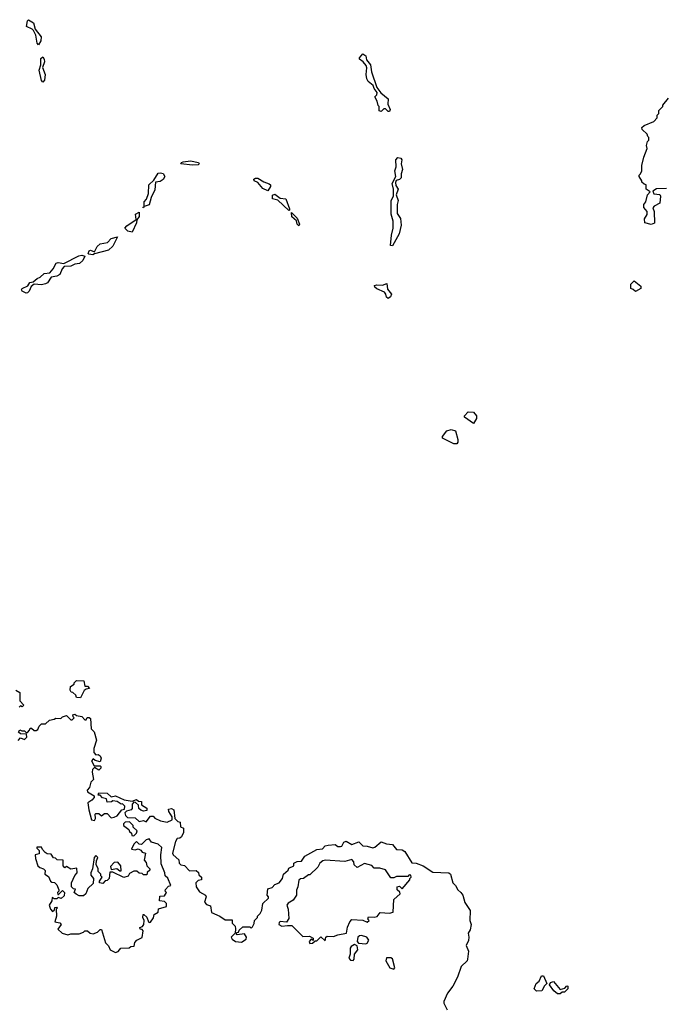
# Model space of a CAD drawing. Extents: x 2494118 to 2687960, y 757339 to 915227.
# Tile 42 of 256: x 2555810 to 2560420, y 831535 to 838577. Entities that reach past the tile are written whole.
import ezdxf

# ---------------------------------------------------------------- set-up
doc = ezdxf.new("R2010")
doc.units = 0

msp = doc.modelspace()

# ---------------------------------------------------------------- linework, layer by layer
at = {"layer": '0CON20XD'}
for points in [[(2555945, 838397.5), (2555935, 838410), (2555926.2, 838466.2), (2555908.8, 838498.8), (2555899.2, 838509.2), (2555858.3, 838528.3), (2555865, 838570), (2555873, 838577), (2555908.8, 838555), (2555919.3, 838509.3), (2555963.8, 838455), (2555961.2, 838425), (2555945, 838397.5)], [(2558455, 837920), (2558445, 837920), (2558425, 837940), (2558415, 837940), (2558395, 837920), (2558380, 837925), (2558380, 837955), (2558373, 837963), (2558367.5, 837995), (2558350, 838025), (2558365, 838040), (2558367, 838057), (2558343.8, 838083.8), (2558337.5, 838107.5), (2558302.5, 838135), (2558292.5, 838155), (2558287.5, 838185), (2558293.6, 838233.6), (2558288.3, 838248.3), (2558266.4, 838276.4), (2558240, 838295), (2558240, 838305), (2558265, 838332.5), (2558285, 838317.5), (2558289.3, 838289.3), (2558317.5, 838255), (2558326.7, 838205), (2558363, 838093), (2558392.5, 838055), (2558445, 838010), (2558443.3, 837973.3), (2558460, 837935), (2558455, 837920)], [(2555975, 838131.2), (2555965, 838142.5), (2555948.8, 838215), (2555960, 838255), (2555961.7, 838298.3), (2555975, 838311.2), (2555985.7, 838295.7), (2555985.9, 838275.9), (2555973.8, 838235), (2555992, 838185), (2555986, 838145), (2555975, 838131.2)], [(2560435, 837370), (2560365, 837367.5), (2560338.3, 837351.7), (2560345, 837332.5), (2560387, 837327), (2560392.5, 837315), (2560387.5, 837265), (2560347, 837243), (2560338.3, 837231.7), (2560347.5, 837205), (2560349.3, 837120.7), (2560325, 837112.5), (2560280, 837125), (2560278.3, 837151.7), (2560297, 837183), (2560297.5, 837205), (2560273, 837233), (2560272.5, 837255), (2560287.5, 837275), (2560300, 837325), (2560320, 837345), (2560290, 837365), (2560290, 837395), (2560275, 837400), (2560260, 837415), (2560260, 837425), (2560240, 837455), (2560240, 837465), (2560250, 837475), (2560260, 837495), (2560260, 837535), (2560272.5, 837595), (2560297.5, 837655), (2560293, 837677), (2560300, 837705), (2560310, 837715), (2560310, 837735), (2560301.7, 837741.7), (2560298.3, 837758.3), (2560261.7, 837791.7), (2560260, 837805), (2560275, 837820), (2560345, 837850), (2560370, 837875), (2560370, 837895), (2560380, 837905), (2560381.7, 837928.3), (2560410, 837955), (2560410, 837965), (2560450, 838015)], [(2557045, 837536.2), (2556962.5, 837545), (2556967.5, 837555), (2556979.5, 837560.5), (2557032.3, 837567.7), (2557087.5, 837555), (2557092.5, 837545), (2557085, 837540), (2557045, 837536.2)], [(2558475, 836960), (2558462.5, 836962.5), (2558468.8, 837035), (2558480.8, 837085), (2558480.8, 837135), (2558466.2, 837185), (2558466.2, 837285), (2558483.8, 837315), (2558482, 837365), (2558473.3, 837405), (2558500, 837455), (2558493.3, 837495), (2558502, 837525), (2558500, 837575), (2558515, 837592), (2558536, 837586), (2558542.5, 837575), (2558538.8, 837545), (2558546.7, 837505), (2558537.5, 837475), (2558537.5, 837445), (2558525.9, 837434.1), (2558503, 837427), (2558496.4, 837413.6), (2558500.5, 837390.5), (2558517.5, 837365), (2558502.5, 837325), (2558517.5, 837285), (2558508.8, 837255), (2558510.5, 837190.5), (2558532.5, 837155), (2558537, 837107), (2558523.3, 837045), (2558475, 836960)], [(2556695, 837232.5), (2556690, 837235), (2556700, 837240), (2556700, 837275), (2556715.8, 837294.2), (2556730, 837335), (2556733.9, 837396.1), (2556770, 837430), (2556800.7, 837479.3), (2556817.5, 837482.5), (2556835, 837476.2), (2556848, 837455), (2556835.9, 837434.1), (2556815, 837420), (2556780, 837415), (2556775, 837360), (2556748.8, 837305), (2556736.1, 837253.9), (2556700, 837240), (2556695, 837232.5)], [(2557585, 837353.8), (2557549.5, 837369.5), (2557511.7, 837411.7), (2557486.7, 837425), (2557483.8, 837436.2), (2557495, 837443.3), (2557513.3, 837443.3), (2557555, 837416.7), (2557595, 837402.5), (2557602.5, 837395), (2557603, 837383), (2557585, 837353.8)], [(2557735, 837212.5), (2557656.7, 837286.7), (2557617.5, 837295), (2557617, 837323), (2557635, 837330), (2557671.7, 837301.7), (2557712.5, 837295), (2557738.8, 837225), (2557740, 837215), (2557735, 837212.5)], [(2556615, 837057.5), (2556583.9, 837063.9), (2556562.5, 837085), (2556575, 837102.5), (2556642.5, 837147.5), (2556637.5, 837185), (2556665, 837200), (2556665, 837170), (2556647.5, 837145), (2556646.2, 837125), (2556615, 837057.5)], [(2557805, 837103.8), (2557793.8, 837115), (2557789.3, 837139.3), (2557755, 837167.5), (2557752.5, 837197.5), (2557795, 837157.5), (2557810, 837115), (2557805, 837103.8)], [(2556333.6, 836896.4), (2556305, 836900), (2556300, 836905), (2556306.4, 836923.6), (2556315, 836927.5), (2556345, 836917.5), (2556364.2, 836955.8), (2556385, 836973.8), (2556436.9, 836983.1), (2556465, 837011.2), (2556510, 837025), (2556475, 836957.5), (2556445, 836927.5), (2556345, 836903.3), (2556333.6, 836896.4)], [(2555855, 836620), (2555827.5, 836635), (2555822.5, 836645), (2555827.5, 836655), (2555866.7, 836673.3), (2555882.5, 836697.5), (2555906.7, 836703.3), (2555934.3, 836725.7), (2555955.6, 836734.4), (2555985, 836761.2), (2556025, 836766.7), (2556050, 836795), (2556070, 836835), (2556085, 836840), (2556125, 836832.5), (2556232.7, 836887.3), (2556255, 836893.8), (2556276.4, 836886.4), (2556261.2, 836855), (2556237.7, 836832.3), (2556205, 836828), (2556175, 836814), (2556128.8, 836811.2), (2556114.3, 836795.7), (2556095.9, 836754.1), (2556076.4, 836743.6), (2556033.9, 836736.1), (2556007.5, 836695), (2555995, 836687.5), (2555965, 836680), (2555913.3, 836686.7), (2555890.7, 836669.3), (2555877.5, 836635), (2555865, 836622.5), (2555855, 836620)], [(2560215, 836632.5), (2560198.3, 836648.3), (2560180, 836655), (2560180, 836685), (2560205, 836710), (2560251.7, 836671.7), (2560252.5, 836655), (2560215, 836632.5)], [(2558445, 836583.8), (2558432.3, 836592.3), (2558428.8, 836615), (2558419.1, 836629.1), (2558363, 836653), (2558348.8, 836665), (2558347.5, 836675), (2558365, 836681.2), (2558405, 836678), (2558435, 836690), (2558440.6, 836650.6), (2558468.8, 836615), (2558462.5, 836595), (2558445, 836583.8)], [(2559055, 835690), (2558990, 835735), (2558990, 835745), (2559018.3, 835771.7), (2559055, 835770), (2559077.5, 835745), (2559077.5, 835725), (2559055, 835690)], [(2558935, 835542.5), (2558915, 835543.8), (2558832.5, 835585), (2558832.5, 835595), (2558864.2, 835635.8), (2558895, 835646.2), (2558926.4, 835636.4), (2558943.8, 835575), (2558943.3, 835555), (2558935, 835542.5)], [(2556245, 833727.5), (2556215, 833730), (2556210, 833745), (2556190, 833765), (2556177.5, 833767.5), (2556170.7, 833780.7), (2556173, 833807), (2556200, 833825), (2556200, 833835), (2556215, 833850), (2556268.3, 833848.3), (2556275, 833810), (2556295, 833810), (2556310, 833795), (2556285, 833790), (2556270.7, 833779.3), (2556245, 833727.5)], [(2555781.7, 833781.7), (2555810, 833765), (2555810, 833705), (2555840, 833675), (2555827, 833663), (2555815, 833670), (2555805, 833660)], [(2555798.3, 833421.7), (2555815, 833440), (2555845, 833430), (2555860, 833445), (2555858.3, 833468.3), (2555815, 833470), (2555801.7, 833481.7), (2555811.7, 833498.3), (2555825, 833490), (2555845, 833490), (2555855, 833480), (2555865, 833480), (2555880, 833495), (2555885, 833510), (2555895, 833510), (2555913, 833493), (2555927, 833493), (2555939.3, 833500.7), (2555950, 833525), (2555965, 833540), (2555995, 833540), (2556023, 833567), (2556056.4, 833573.6), (2556068.3, 833581.7), (2556105, 833580), (2556115, 833590), (2556145, 833600), (2556175, 833570), (2556185, 833570), (2556200, 833585), (2556191.7, 833591.7), (2556190, 833605), (2556205, 833610), (2556215, 833600), (2556255, 833592.5), (2556275, 833570), (2556285, 833570), (2556293, 833587), (2556307, 833587), (2556315, 833580), (2556320, 833505), (2556342.5, 833485), (2556360, 833425), (2556340, 833365), (2556340, 833335), (2556355, 833320), (2556371.7, 833321.7), (2556385, 833312.5), (2556392.5, 833295), (2556385, 833270), (2556348.3, 833278.3), (2556335, 833290), (2556322.5, 833277.5), (2556341.7, 833241.7), (2556385, 833240), (2556390, 833235), (2556390, 833225), (2556375, 833210), (2556345, 833230), (2556330, 833215), (2556327.5, 833195), (2556337, 833143), (2556317.5, 833125), (2556310, 833085), (2556292.5, 833067.5), (2556293.6, 833053.6), (2556342.5, 833025), (2556342.5, 833015), (2556325.9, 832994.1), (2556297.5, 832975), (2556303.3, 832925), (2556322.5, 832855), (2556345, 832850), (2556352.5, 832865), (2556350, 832895), (2556355, 832900), (2556375, 832900), (2556395, 832882.5), (2556415, 832900), (2556435, 832900), (2556465, 832870), (2556485, 832872.5), (2556506.4, 832883.6), (2556540, 832925), (2556558.3, 832931.7), (2556561.7, 832951.7), (2556545, 832970), (2556535, 832967.5), (2556506.4, 832986.4), (2556475, 832990), (2556467, 832983), (2556435, 832980), (2556430, 833005), (2556403, 833013), (2556385, 833030)], [(2556385, 833030), (2556371.7, 833031.7), (2556375, 833047.5), (2556435, 833046.2), (2556465, 833020), (2556495, 833026.2), (2556557, 832997), (2556615, 832987.5), (2556645, 833000), (2556658.3, 832988.3), (2556680, 832985), (2556681.7, 832961.7), (2556718.3, 832938.3), (2556718.3, 832921.7), (2556695, 832917.5), (2556675, 832922.5), (2556662.5, 832935), (2556658.3, 832958.3), (2556638.3, 832978.3), (2556625, 832980), (2556613.3, 832966.7), (2556613.3, 832935), (2556607.5, 832925), (2556572.5, 832917.5), (2556562.5, 832905), (2556567.5, 832885), (2556581.7, 832871.7), (2556635, 832870), (2556665, 832842.5), (2556695, 832850), (2556715, 832840), (2556745, 832880), (2556765, 832880), (2556775, 832867.5), (2556816.4, 832846.4), (2556865, 832837.5), (2556900, 832855), (2556900, 832875), (2556876.7, 832915), (2556875, 832930), (2556896.1, 832936.1), (2556912.5, 832925), (2556920, 832865), (2556941.7, 832841.7), (2556958.3, 832838.3), (2556960, 832805), (2556980, 832795), (2556980, 832765), (2556966.4, 832733.6), (2556955, 832722.5), (2556935, 832720), (2556925, 832700), (2556903.3, 832615), (2556906.7, 832605), (2556948.3, 832568.3), (2556950, 832545), (2556961.7, 832531.7), (2556988.3, 832528.3), (2557025, 832490), (2557071.7, 832491.7), (2557088.3, 832478.3), (2557091.7, 832461.7), (2557110, 832445), (2557110, 832425), (2557085, 832420), (2557070, 832405), (2557072.5, 832375), (2557095, 832340), (2557137.5, 832315), (2557142.5, 832305), (2557132.5, 832265), (2557145, 832250), (2557175, 832240), (2557180.7, 832190.7), (2557240, 832165), (2557278.3, 832138.3), (2557328.3, 832138.3), (2557330, 832115), (2557350, 832095), (2557352.5, 832075), (2557350, 832045), (2557322.5, 832015), (2557330.3, 832000.3), (2557354.1, 831984.1), (2557395, 831978.8), (2557428.3, 832001.7), (2557432.5, 832015), (2557418.3, 832038.3), (2557365, 832032.5), (2557360, 832035), (2557361.7, 832048.3), (2557375, 832050), (2557380, 832065), (2557405, 832090), (2557455, 832090), (2557465, 832080), (2557475, 832090), (2557487, 832113), (2557490, 832135), (2557510, 832155), (2557510, 832165), (2557530, 832185), (2557541.7, 832208.3), (2557547.5, 832255), (2557590, 832295), (2557590, 832305), (2557580, 832315), (2557585, 832360), (2557615, 832370), (2557635, 832392.5), (2557666.4, 832403.6), (2557690, 832435), (2557697.5, 832465), (2557730, 832495), (2557735, 832510), (2557770, 832525), (2557770, 832545), (2557793.6, 832556.4), (2557825, 832560), (2557850, 832595), (2557935, 832643.3), (2557975, 832647.5), (2557995, 832667.5), (2558015, 832672.5), (2558065, 832677.5), (2558085, 832663.8), (2558105, 832663.3), (2558113.3, 832666.7), (2558127.5, 832695), (2558145, 832702.5), (2558185, 832677.5), (2558235, 832697.5), (2558265, 832667.5), (2558295, 832666.7), (2558335, 832653.3), (2558350.7, 832659.3), (2558395, 832697.5), (2558433, 832683), (2558475, 832677.5), (2558505, 832642.5), (2558545, 832640), (2558565, 832627.5), (2558615, 832547.5), (2558645, 832545.8), (2558695, 832525.7), (2558765, 832480), (2558880, 832475), (2558890, 832465), (2558907.5, 832405), (2558927.5, 832385), (2558942.5, 832355), (2558965.9, 832335.9), (2558980, 832315), (2558992.3, 832262.3), (2559032.5, 832205), (2559030, 832135), (2559037.5, 832105), (2559031.7, 832068.3), (2559017.5, 832045), (2559022.5, 832015), (2559019.3, 831990.7), (2559002.5, 831955), (2559020, 831915), (2559013, 831857), (2559010, 831845), (2558967.5, 831805), (2558940.7, 831729.3), (2558906.7, 831665), (2558870, 831615), (2558842.5, 831555), (2558843, 831543), (2558866.7, 831495)], [(2556625, 832740), (2556645, 832760), (2556650, 832775), (2556621.7, 832801.7), (2556620, 832815), (2556595, 832840), (2556563, 832837), (2556553, 832827), (2556552.5, 832815), (2556590, 832785), (2556595, 832770), (2556608.3, 832758.3), (2556611.7, 832741.7), (2556625, 832740)], [(2556495, 831906.7), (2556515, 831912.5), (2556533.8, 831936.2), (2556591.7, 831938.3), (2556605, 831947.5), (2556628.3, 831951.7), (2556633, 831977), (2556647, 831993), (2556686.2, 832013.8), (2556691.7, 832061.7), (2556685, 832070), (2556671.7, 832071.7), (2556670, 832085), (2556688.3, 832091.7), (2556697.5, 832105), (2556700, 832135), (2556690, 832155), (2556691.7, 832178.3), (2556698.3, 832178.3), (2556718.3, 832158.3), (2556730, 832125), (2556735, 832120), (2556745, 832122.5), (2556767, 832153), (2556771.7, 832178.3), (2556800, 832195), (2556801.7, 832218.3), (2556860, 832235), (2556860, 832255), (2556845, 832270), (2556810, 832275), (2556811.7, 832308.3), (2556845, 832310), (2556860, 832335), (2556850, 832345), (2556853, 832357), (2556875, 832380), (2556890, 832385), (2556868.3, 832438.3), (2556850, 832455), (2556847.5, 832475), (2556820.7, 832540.7), (2556820, 832605), (2556827, 832657), (2556800.7, 832680.7), (2556752.5, 832695), (2556735, 832717.5), (2556715, 832712.5), (2556681.7, 832678.3), (2556665, 832680), (2556645, 832700), (2556625, 832680), (2556610, 832645), (2556635, 832640), (2556657, 832647), (2556675, 832637.5), (2556685, 832622.5), (2556710, 832615), (2556700, 832565), (2556715, 832550), (2556720, 832525), (2556740, 832505), (2556740, 832495), (2556721.7, 832478.3), (2556718.3, 832461.7), (2556695, 832460), (2556685, 832470), (2556663, 832473), (2556647, 832487), (2556625, 832487.5), (2556595, 832470), (2556585, 832452.5), (2556555, 832443.3), (2556475, 832480), (2556455, 832480), (2556450, 832435), (2556435, 832420), (2556421.7, 832418.3), (2556405, 832400), (2556380, 832405), (2556380, 832415), (2556400, 832445), (2556390, 832455), (2556390, 832465), (2556370, 832485), (2556370, 832505), (2556357.5, 832535), (2556358.3, 832561.7), (2556367.5, 832585), (2556355, 832600), (2556342.5, 832585), (2556330, 832505), (2556317.5, 832475), (2556318.3, 832458.3), (2556337.5, 832435), (2556335, 832400), (2556297, 832363), (2556282.5, 832325), (2556265, 832310), (2556235, 832310), (2556213, 832323), (2556200, 832335), (2556208.3, 832358.3), (2556195, 832360), (2556180, 832375), (2556180, 832405), (2556203, 832457), (2556220, 832475), (2556218.3, 832508.3), (2556175, 832502.5), (2556145, 832520), (2556131.7, 832511.7), (2556120, 832525), (2556120, 832565), (2556078.3, 832568.3), (2556065, 832580), (2556051.7, 832581.7), (2556035, 832610), (2556005, 832612.5), (2555990.7, 832620.7), (2555971.7, 832641.7), (2555965, 832660), (2555931.7, 832658.3), (2555931.7, 832651.7), (2555950, 832635), (2555948.3, 832611.7), (2555920, 832605), (2555921.7, 832578.3), (2555940, 832525), (2555953, 832513), (2555980, 832505), (2555991.7, 832491.7), (2555990, 832465), (2556015, 832450), (2556030, 832415), (2556038.3, 832408.3), (2556057.5, 832407.5), (2556075, 832390), (2556090, 832355), (2556090, 832345), (2556080, 832335), (2556081.7, 832321.7), (2556088.3, 832321.7), (2556115, 832350), (2556130, 832335), (2556128.3, 832311.7), (2556107, 832293), (2556085, 832300), (2556075, 832290), (2556055, 832290), (2556041.7, 832298.3), (2556040, 832275), (2556020, 832245), (2556030, 832215), (2556045, 832200), (2556058.3, 832211.7), (2556061.7, 832228.3), (2556075, 832230), (2556080, 832225), (2556070, 832215), (2556072.5, 832165), (2556060, 832125), (2556097, 832117), (2556107, 832107), (2556081.7, 832071.7), (2556113.9, 832043.9), (2556155, 832032.5), (2556175, 832040), (2556235, 832040), (2556265, 832050), (2556275, 832060), (2556295, 832060), (2556313, 832043), (2556335, 832040), (2556365, 832050), (2556385, 832070), (2556395, 832070), (2556423.3, 831975), (2556445, 831952.5), (2556456.7, 831925), (2556495, 831906.7)], [(2556535, 832490), (2556532.5, 832525), (2556511.7, 832551.7), (2556485, 832550), (2556458.3, 832521.7), (2556465, 832500), (2556505, 832507.5), (2556525, 832490), (2556535, 832490)], [(2557885, 831970), (2557905, 831972.5), (2557921.7, 831988.3), (2557935, 831990), (2557962.5, 832017.5), (2557995, 831990), (2558000, 832015), (2558008.3, 832021.7), (2558055, 832020), (2558085, 832032.5), (2558147, 832043), (2558153, 832087), (2558170, 832125), (2558185, 832142.5), (2558265, 832137.5), (2558295, 832123.3), (2558310, 832135), (2558300, 832145), (2558305, 832160), (2558345, 832157.5), (2558366.4, 832163.6), (2558388.3, 832191.7), (2558455, 832186.7), (2558480, 832195), (2558486.1, 832283.9), (2558530, 832325), (2558528.3, 832338.3), (2558510, 832355), (2558510, 832375), (2558525, 832380), (2558545, 832360), (2558600, 832425), (2558600, 832435), (2558610, 832445), (2558608.3, 832458.3), (2558595, 832460), (2558585, 832450), (2558505, 832450), (2558485, 832440), (2558465, 832440), (2558427, 832497), (2558385, 832510), (2558345, 832510), (2558327, 832527), (2558275, 832542.5), (2558223, 832513), (2558203, 832533), (2558200, 832555), (2558185, 832570), (2558135, 832557.5), (2557995, 832566.7), (2557978.3, 832561.7), (2557956.7, 832545), (2557942.5, 832515), (2557885, 832460), (2557875, 832460), (2557840, 832435), (2557818.3, 832431.7), (2557807, 832423), (2557800, 832375), (2557788.3, 832351.7), (2557790, 832315), (2557765, 832280), (2557730.7, 832259.3), (2557720, 832245), (2557730, 832215), (2557735, 832150), (2557717, 832123), (2557673.6, 832126.4), (2557665, 832120), (2557662.5, 832105), (2557685, 832093.8), (2557725, 832100), (2557755, 832100), (2557760, 832095), (2557835, 832020), (2557881.7, 832021.7), (2557908.3, 832008.3), (2557908.3, 831991.7), (2557895, 832000), (2557880, 831985), (2557885, 831970)], [(2558285, 831968.8), (2558295, 831973.3), (2558306.2, 831995), (2558292.5, 832015), (2558255, 832026.2), (2558240, 832025), (2558227.5, 832015), (2558222.5, 831985), (2558232.5, 831972.5), (2558285, 831968.8)], [(2558195, 831847.5), (2558203, 831857), (2558203.3, 831895), (2558228.8, 831925), (2558222.5, 831952.5), (2558205, 831962.5), (2558180.7, 831949.3), (2558173, 831937), (2558173.8, 831895), (2558162.5, 831865), (2558175, 831850), (2558195, 831847.5)], [(2558485, 831787.5), (2558492.5, 831795), (2558475, 831860), (2558465, 831866.7), (2558432.5, 831867.5), (2558427.5, 831845), (2558457.5, 831795), (2558485, 831787.5)], [(2559505, 831630), (2559490, 831645), (2559502.5, 831685), (2559525, 831700), (2559541.7, 831738.3), (2559555, 831740), (2559580, 831685), (2559563, 831667), (2559545, 831632.5), (2559505, 831630)], [(2559675, 831610), (2559655, 831610), (2559630.7, 831630.7), (2559600, 831675), (2559605, 831690), (2559628.3, 831698.3), (2559675, 831640), (2559708.3, 831651.7), (2559723, 831667), (2559730, 831665), (2559730, 831645), (2559707, 831623), (2559688.3, 831621.7), (2559675, 831610)]]:
    msp.add_lwpolyline(points, dxfattribs=at)

doc.saveas('drawing.dxf')
